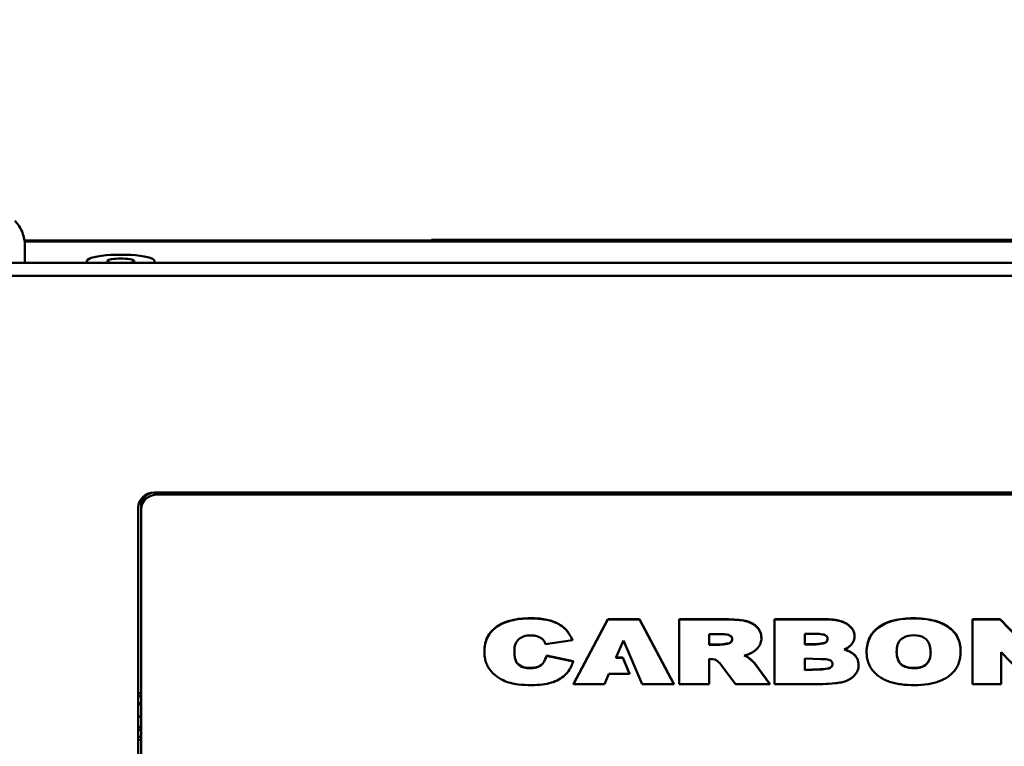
# Model space of a CAD drawing. Header units: inches. Extents: x 7.7 to 68.4, y -5.1 to 39.9.
# Tile 75 of 172: x 40 to 43.6, y 21.8 to 24.5. Entities that reach past the tile are written whole.
import ezdxf

# ---------------------------------------------------------------- set-up
doc = ezdxf.new("R2010")
doc.units = ezdxf.units.IN
doc.header["$MEASUREMENT"] = 0
for name, color, linetype, lineweight in [('Dimensions(ROSSANSI)', 7, 'Continuous', 25), ('Visible Edges(ROSSANSI)', 7, 'Continuous', 50), ('Visible Tangent Edges(ROSSANSI)', 7, 'Continuous', 50)]:
    doc.layers.add(name, color=color, linetype=linetype, lineweight=lineweight)
doc.styles.add('DEFAULT-ROSSANSI', font='arial.ttf')
doc.dimstyles.new('DEFAULT-ROSSANSI', dxfattribs={"dimtxt": 1, "dimasz": 0.098425, "dimexe": 0.125, "dimexo": 0.0625, "dimgap": 0.031496, "dimtad": 0, "dimtih": 1, "dimtoh": 1, "dimrnd": 1e-08, "dimzin": 0, "dimdsep": 46, "dimtxsty": 'DEFAULT-ROSSANSI', "dimcen": 0.09, "dimdle": 0.393701, "dimclrd": 7, "dimclre": 7, "dimclrt": 179, "dimadec": 0, "dimazin": 0, "dimtfac": 1, "dimtofl": 0, "dimtmove": 0, "dimatfit": 3, "dimfxl": 1, "dimtolj": 1, "dimtzin": 0, "dimlwd": 25, "dimlwe": 25, "dimarcsym": 0})

# ---------------------------------------------------------------- blocks, each defined once
blk = doc.blocks.new('*D7')
at = {"layer": 'Defpoints', "color": 0}
for p in [(38.0282, 39.5498), (39.9994, 39.5498), (39.541, 32.9821)]:
    blk.add_point(p, dxfattribs=at)
at = {"layer": 'Dimensions(ROSSANSI)', "color": 7, "lineweight": 25}
for p, q in [((39.9369, 39.5498), (37.9032, 39.5498)), ((38.0282, 39.4514), (38.0282, 33.0805)), ((39.4785, 32.9821), (37.9032, 32.9821)), ((38.0282, 32.9821), (38.0282, 31.0047))]:
    blk.add_line(p, q, dxfattribs=at)
at = {"layer": 'Dimensions(ROSSANSI)', "color": 7}
for points in [[(38.0118, 39.4514), (38.0446, 39.4514), (38.0282, 39.5498)], [(38.0118, 33.0805), (38.0446, 33.0805), (38.0282, 32.9821)]]:
    blk.add_solid(points, dxfattribs=at)
at = {"layer": 'Dimensions(ROSSANSI)', "color": 179, "lineweight": 25, "insert": (37.3873, 23.7372), "char_height": 1, "attachment_point": 1, "rotation": 90, "style": 'DEFAULT-ROSSANSI'}
blk.add_mtext('\\A1;6.57 [166.8]', dxfattribs=at)

msp = doc.modelspace()

# ---------------------------------------------------------------- linework, layer by layer
at = {"layer": 'Visible Edges(ROSSANSI)'}
for p, q in [((39.988, 23.6953), (62.1103, 23.6953)), ((39.9892, 23.6784), (39.9892, 23.6134)), ((41.4879, 23.6953), (41.4879, 23.6973)), ((41.9428, 23.6973), (42.018, 23.6973)), ((41.9428, 23.6953), (41.9428, 23.6973)), ((42.018, 23.6953), (42.018, 23.6973)), ((42.4732, 23.6973), (42.5548, 23.6973)), ((42.4732, 23.6953), (42.4732, 23.6973)), ((42.5548, 23.6953), (42.5548, 23.6973)), ((42.5607, 23.6953), (42.5607, 23.6973)), ((43.1409, 23.6953), (43.1409, 23.6973)), ((43.312, 23.6973), (43.594, 23.6973)), ((43.594, 23.6953), (43.594, 23.6973)), ((43.594, 23.6973), (43.7779, 23.6973)), ((62.5574, 23.6134), (39.541, 23.6134)), ((62.5574, 23.5647), (39.541, 23.5647)), ((40.4676, 22.7661), (61.7381, 22.7661)), ((40.4176, 22.7414), (40.4176, 22.7145)), ((61.7281, 22.7581), (40.4776, 22.7581)), ((40.4076, 19.4487), (40.4076, 22.7109)), ((40.4176, 22.7157), (40.4176, 22.7028)), ((40.4176, 22.7028), (40.4176, 19.4619)), ((42.0118, 22.0602), (42.1389, 22.2983)), ((42.1389, 22.2975), (42.0118, 22.0594)), ((42.1389, 22.2983), (42.2547, 22.2983)), ((42.1389, 22.2983), (42.1389, 22.2975)), ((42.2547, 22.2975), (42.1389, 22.2975)), ((42.2547, 22.2983), (42.2547, 22.2975)), ((42.2547, 22.2983), (42.3818, 22.0602)), ((42.3818, 22.0594), (42.2547, 22.2975)), ((42.4013, 22.2983), (42.5736, 22.2983)), ((42.4013, 22.2983), (42.4013, 22.2975)), ((42.5736, 22.2975), (42.4013, 22.2975)), ((42.4013, 22.2975), (42.4013, 22.0594)), ((42.7527, 22.2983), (42.9456, 22.2983)), ((42.7527, 22.2983), (42.7527, 22.2975)), ((42.9456, 22.2975), (42.7527, 22.2975)), ((42.7527, 22.2975), (42.7527, 22.0594)), ((42.9456, 22.2983), (42.9456, 22.2975)), ((43.4831, 22.2983), (43.5843, 22.2983)), ((43.4831, 22.2983), (43.4831, 22.2975)), ((43.5843, 22.2975), (43.4831, 22.2975)), ((43.4831, 22.2975), (43.4831, 22.0593)), ((43.5843, 22.2983), (43.5843, 22.2975)), ((43.5843, 22.2983), (43.6989, 22.1797)), ((43.6989, 22.1789), (43.5843, 22.2975)), ((41.9092, 22.2062), (42.0084, 22.2217)), ((42.0084, 22.2225), (42.0084, 22.2217)), ((42.1679, 22.1561), (42.1956, 22.2204)), ((42.1956, 22.2204), (42.2648, 22.0594)), ((42.5125, 22.2434), (42.5535, 22.2434)), ((42.5125, 22.2046), (42.5125, 22.2434)), ((42.7045, 22.23), (42.7045, 22.2293)), ((42.8643, 22.2446), (42.9053, 22.2445)), ((42.8643, 22.2057), (42.8643, 22.2446)), ((43.048, 22.2366), (43.048, 22.2358)), ((41.6833, 22.1799), (41.6833, 22.1791)), ((41.7942, 22.1779), (41.7942, 22.1771)), ((42.5125, 22.2053), (42.5516, 22.2053)), ((42.5516, 22.2046), (42.5125, 22.2046)), ((42.5516, 22.2053), (42.5516, 22.2046)), ((42.8643, 22.2065), (42.9034, 22.2065)), ((42.9034, 22.2057), (42.8643, 22.2057)), ((42.9034, 22.2065), (42.9034, 22.2057)), ((43.0923, 22.1791), (43.0923, 22.1783)), ((43.439, 22.1803), (43.439, 22.1796)), ((41.9125, 22.1642), (41.9125, 22.1634)), ((41.9125, 22.1642), (42.0107, 22.1433)), ((42.0107, 22.1425), (41.9125, 22.1634)), ((42.0107, 22.1433), (42.0107, 22.1425)), ((42.1932, 22.1561), (42.1679, 22.1561)), ((42.1682, 22.1569), (42.1932, 22.1569)), ((42.1932, 22.1569), (42.1932, 22.1561)), ((42.1932, 22.1569), (42.2185, 22.0978)), ((42.2185, 22.0971), (42.1932, 22.1561)), ((42.5125, 22.0594), (42.5125, 22.1521)), ((42.8643, 22.1534), (42.9233, 22.1518)), ((42.8643, 22.1109), (42.8643, 22.1534)), ((43.5879, 22.177), (43.7018, 22.0593)), ((43.5879, 22.0593), (43.5879, 22.177)), ((42.5545, 22.1313), (42.6097, 22.0594)), ((42.6814, 22.1339), (42.6814, 22.1331)), ((42.6814, 22.1339), (42.7355, 22.0602)), ((42.7355, 22.0594), (42.6814, 22.1331)), ((42.8643, 22.1117), (42.9213, 22.1138)), ((42.9213, 22.113), (42.8643, 22.1109)), ((42.9213, 22.1138), (42.9213, 22.113)), ((43.063, 22.1301), (43.063, 22.1293)), ((42.1261, 22.0594), (42.142, 22.0971)), ((42.142, 22.0971), (42.2185, 22.0971)), ((42.2185, 22.0978), (42.2185, 22.0971)), ((42.0118, 22.0602), (42.0118, 22.0594)), ((42.0118, 22.0594), (42.1261, 22.0594)), ((42.2648, 22.0594), (42.3818, 22.0594)), ((42.3818, 22.0602), (42.3818, 22.0594)), ((42.4013, 22.0594), (42.5125, 22.0594)), ((42.6097, 22.0594), (42.7355, 22.0594)), ((42.7355, 22.0602), (42.7355, 22.0594)), ((42.7527, 22.0594), (42.931, 22.0594)), ((43.4831, 22.0593), (43.5879, 22.0593)), ((40.4176, 22.0253), (40.4076, 22.0258)), ((40.4076, 21.8533), (40.4176, 21.8527))]:
    msp.add_line(p, q, dxfattribs=at)
for centre, major_axis, ratio, start_param, end_param in [((40.3429, 23.6191), (-0.125, 0), 0.189952, 2.900728, 6.52405), ((40.3429, 23.6191), (-0.125, 0), 0.189952, 2.900728, 6.52405), ((40.3429, 23.6191), (-0.05, 0), 0.189952, 2.50264, 6.922138), ((40.4676, 22.7109), (-0.06, 0), 0.920845, 4.712389, 6.283185), ((40.4776, 22.7145), (-0.06, 0), 0.920845, 5.180566, 6.283185), ((40.4776, 22.7157), (-0.06, 0), 0.920845, 5.28974, 6.283185), ((40.4776, 22.7028), (-0.06, 0), 0.920845, 4.712389, 6.283185), ((40.3962, 21.9402), (0.083, 0), 0.920845, 1.308914, 1.431933), ((40.3962, 21.9402), (-0.056, 0), 0.920845, 4.318562, 4.505768), ((40.3962, 21.9432), (-0.0485, 0), 0.920845, 4.253375, 4.473237), ((40.3962, 21.9742), (-0.041, 0), 0.920845, 1.85481, 2.12247), ((40.3962, 21.9432), (0.0485, 0), 0.920845, 4.951541, 5.171403), ((40.3962, 21.9402), (0.056, 0), 0.920845, 4.91901, 5.106216), ((40.3962, 21.9402), (-0.083, 0), 0.920845, 1.70966, 1.832679)]:
    msp.add_ellipse(centre, major_axis=major_axis, ratio=ratio, start_param=start_param, end_param=end_param, dxfattribs=at)
for points, knots in [([(39.989, 23.6847), (39.9887, 23.6918), (39.9877, 23.6989), (39.9842, 23.7148), (39.9812, 23.7235), (39.9773, 23.7318), (39.9739, 23.7391), (39.9698, 23.746), (39.9613, 23.7577), (39.9571, 23.7627), (39.9526, 23.7672)], [-1.5707963, -1.5707963, -1.5707963, -1.5707963, -1.3993765, -1.3993765, -1.1780972, -1.1780972, -1.1780972, -0.9817477, -0.9817477, -0.8223409, -0.8223409, -0.8223409, -0.8223409]), ([(39.9892, 23.6784), (39.9892, 23.6794), (39.9892, 23.6805), (39.9891, 23.6826), (39.9891, 23.6836), (39.989, 23.6847)], [-1.09427461, -1.09427461, -1.09427461, -1.09427461, -1.0861762, -1.0861762, -1.0780778, -1.0780778, -1.0780778, -1.0780778]), ([(41.516, 23.6973), (41.543, 23.6973), (41.5903, 23.6973), (41.6579, 23.6973), (41.713, 23.6973), (41.7587, 23.6973), (41.795, 23.6973)], [11, 11, 11, 11, 12, 12, 12, 13, 13, 13, 13]), ([(42.0463, 23.6973), (42.0734, 23.6973), (42.1207, 23.6973), (42.1883, 23.6973), (42.2433, 23.6973), (42.289, 23.6973), (42.3253, 23.6973)], [-13, -13, -13, -13, -12, -12, -12, -11, -11, -11, -11]), ([(42.5607, 23.6973), (42.5641, 23.6973), (42.5691, 23.6973), (42.5857, 23.6973), (42.6173, 23.6973), (42.677, 23.6973), (42.7647, 23.6973), (42.8503, 23.6973), (42.9251, 23.6973), (42.9891, 23.6973), (43.0531, 23.6973), (43.0996, 23.6973), (43.1285, 23.6973)], [6.474009, 6.474009, 6.474009, 6.474009, 7, 7, 7, 8, 8, 8, 9, 9, 9, 10, 10, 10, 10]), ([(41.6833, 22.1799), (41.6833, 22.1891), (41.6848, 22.2069), (41.6933, 22.232), (41.7077, 22.2538), (41.7352, 22.2783), (41.7848, 22.2987), (41.8474, 22.3036), (41.9051, 22.3002), (41.9509, 22.2869), (41.9878, 22.261), (42.0011, 22.2361), (42.0084, 22.2225)], [1.128731, 1.128731, 1.128731, 1.128731, 1.204971, 1.275804, 1.344216, 1.413936, 1.564763, 1.745993, 1.888127, 2.00382, 2.107154, 2.230893, 2.230893, 2.230893, 2.230893]), ([(42.0084, 22.2217), (42.0011, 22.2353), (41.9878, 22.2602), (41.9509, 22.2862), (41.9051, 22.2994), (41.8474, 22.3028), (41.7848, 22.2979), (41.7352, 22.2775), (41.7077, 22.253), (41.6933, 22.2312), (41.6848, 22.2061), (41.6826, 22.1812), (41.6842, 22.1583), (41.6889, 22.1389), (41.6994, 22.1158), (41.7203, 22.0925), (41.7571, 22.0678), (41.8051, 22.057), (41.8543, 22.0548), (41.8955, 22.0565), (41.9296, 22.0632), (41.9577, 22.075), (41.9807, 22.0913), (41.9953, 22.1088), (42.005, 22.1261), (42.0086, 22.1365), (42.0107, 22.1425)], [-2.230893, -2.230893, -2.230893, -2.230893, -2.107154, -2.00382, -1.888127, -1.745993, -1.564763, -1.413936, -1.344216, -1.275804, -1.204971, -1.128409, -1.070369, -1.01609, -0.964253, -0.864376, -0.770375, -0.621546, -0.497475, -0.394569, -0.308474, -0.233108, -0.161274, -0.089509, -0.05258, 0, 0, 0, 0]), ([(42.5736, 22.2983), (42.5874, 22.2981), (42.6117, 22.2977), (42.6401, 22.2943), (42.6582, 22.2892), (42.6695, 22.2843), (42.6796, 22.278), (42.6883, 22.2705), (42.6956, 22.2618), (42.7008, 22.2519), (42.7039, 22.2412), (42.7045, 22.2338), (42.7045, 22.23)], [0, 0, 0, 0, 0.1053229, 0.184603, 0.2174591, 0.2489099, 0.2794958, 0.3098589, 0.3400681, 0.3697811, 0.3999056, 0.4311162, 0.4311162, 0.4311162, 0.4311162]), ([(42.6415, 22.1642), (42.6445, 22.165), (42.6503, 22.1665), (42.6593, 22.1699), (42.6683, 22.1743), (42.6773, 22.1799), (42.6853, 22.1862), (42.6921, 22.1933), (42.6977, 22.2013), (42.7017, 22.21), (42.7041, 22.2194), (42.7048, 22.2297), (42.7039, 22.2404), (42.7008, 22.2511), (42.6956, 22.261), (42.6883, 22.2697), (42.6796, 22.2772), (42.6695, 22.2835), (42.6582, 22.2884), (42.6401, 22.2936), (42.6117, 22.2969), (42.5874, 22.2973), (42.5736, 22.2975)], [-0.6906868, -0.6906868, -0.6906868, -0.6906868, -0.6667601, -0.6454202, -0.6166805, -0.5891863, -0.5626433, -0.536667, -0.5107342, -0.4848799, -0.458559, -0.4312254, -0.3999056, -0.3697811, -0.3400681, -0.3098589, -0.2794958, -0.2489099, -0.2174591, -0.184603, -0.1053229, 0, 0, 0, 0]), ([(42.9456, 22.2983), (42.9531, 22.2981), (42.9675, 22.2977), (42.9878, 22.2946), (43.0056, 22.2893), (43.0205, 22.2817), (43.0325, 22.2723), (43.0414, 22.2616), (43.0469, 22.2495), (43.048, 22.2409), (43.048, 22.2366)], [0, 0, 0, 0, 0.0576099, 0.1093521, 0.1561398, 0.1993749, 0.238723, 0.2751748, 0.3102604, 0.3458489, 0.3458489, 0.3458489, 0.3458489]), ([(43.0102, 22.1871), (43.0133, 22.1885), (43.0198, 22.1913), (43.0289, 22.1974), (43.037, 22.2053), (43.0433, 22.2146), (43.0472, 22.2249), (43.0484, 22.2364), (43.0469, 22.2487), (43.0414, 22.2608), (43.0325, 22.2716), (43.0205, 22.2809), (43.0056, 22.2885), (42.9878, 22.2938), (42.9675, 22.297), (42.9531, 22.2973), (42.9456, 22.2975)], [-0.520725, -0.520725, -0.520725, -0.520725, -0.4941967, -0.4666352, -0.4351642, -0.4052472, -0.3758764, -0.3458952, -0.3102604, -0.2751748, -0.238723, -0.1993749, -0.1561398, -0.1093521, -0.0576099, 0, 0, 0, 0]), ([(43.0923, 22.1791), (43.0923, 22.1882), (43.094, 22.206), (43.1028, 22.2311), (43.1177, 22.253), (43.1384, 22.271), (43.164, 22.2852), (43.1941, 22.2952), (43.2283, 22.301), (43.2525, 22.3022), (43.2651, 22.3021)], [-0.2490409, -0.2490409, -0.2490409, -0.2490409, -0.2188747, -0.1906926, -0.163165, -0.1348001, -0.10494, -0.073153, -0.0384124, 0, 0, 0, 0]), ([(43.2651, 22.3014), (43.2525, 22.3014), (43.2283, 22.3002), (43.1941, 22.2944), (43.164, 22.2845), (43.1384, 22.2703), (43.1177, 22.2522), (43.1028, 22.2303), (43.094, 22.2052), (43.0917, 22.1808), (43.0932, 22.1587), (43.0976, 22.1402), (43.1049, 22.1233), (43.1153, 22.1084), (43.128, 22.0954), (43.1424, 22.0842), (43.1586, 22.075), (43.1767, 22.0676), (43.1967, 22.0621), (43.2275, 22.0567), (43.2689, 22.0545), (43.3104, 22.0569), (43.3411, 22.0632), (43.3611, 22.0696), (43.3788, 22.0777), (43.3945, 22.0874), (43.408, 22.0987), (43.4194, 22.1115), (43.4283, 22.1262), (43.4346, 22.1427), (43.4382, 22.1609), (43.4395, 22.1826), (43.4373, 22.2068), (43.4286, 22.2315), (43.4138, 22.253), (43.3933, 22.2709), (43.3677, 22.2848), (43.3373, 22.2946), (43.3027, 22.3003), (43.2781, 22.3014), (43.2651, 22.3014)], [0, 0, 0, 0, 0.038412, 0.073153, 0.10494, 0.1348, 0.163165, 0.190693, 0.218875, 0.249069, 0.270908, 0.291439, 0.311117, 0.330507, 0.349518, 0.368401, 0.387516, 0.407173, 0.428013, 0.450676, 0.50223, 0.553337, 0.576112, 0.597349, 0.617244, 0.636137, 0.654355, 0.672263, 0.690469, 0.709396, 0.729498, 0.751148, 0.780945, 0.808756, 0.835917, 0.863922, 0.893596, 0.925547, 0.960775, 1, 1, 1, 1]), ([(43.2651, 22.3021), (43.2781, 22.3021), (43.3027, 22.3011), (43.3373, 22.2954), (43.3677, 22.2856), (43.3933, 22.2716), (43.4138, 22.2538), (43.4286, 22.2323), (43.4373, 22.2075), (43.439, 22.1898), (43.439, 22.1805), (43.439, 22.1803)], [-1, -1, -1, -1, -0.9607748, -0.9255469, -0.8935959, -0.8639223, -0.8359171, -0.8087557, -0.7809455, -0.7511483, -0.7505207, -0.7505207, -0.7505207, -0.7505207]), ([(41.9125, 22.1634), (41.912, 22.162), (41.9082, 22.1491), (41.8978, 22.1286), (41.8716, 22.1185), (41.8524, 22.118), (41.8312, 22.1184), (41.8005, 22.1305), (41.7936, 22.1599), (41.7944, 22.1787), (41.793, 22.1959), (41.8021, 22.2259), (41.8346, 22.2394), (41.8546, 22.2389), (41.8662, 22.2387), (41.882, 22.2353), (41.898, 22.2263), (41.9056, 22.2147), (41.9082, 22.2085), (41.9092, 22.2062)], [-0.904525, -0.904525, -0.904525, -0.904525, -0.8918147, -0.793662, -0.7332901, -0.6863439, -0.6476587, -0.5710221, -0.4537586, -0.4312588, -0.4143218, -0.3107046, -0.1981159, -0.1769766, -0.158106, -0.1100348, -0.054687, -0.0207858, 0, 0, 0, 0]), ([(42.5535, 22.2434), (42.5616, 22.2434), (42.5758, 22.2433), (42.5987, 22.2356), (42.5969, 22.2122), (42.5745, 22.2063), (42.5605, 22.2052), (42.5516, 22.2046)], [-0.2730859, -0.2730859, -0.2730859, -0.2730859, -0.210316, -0.1626992, -0.1094021, -0.0696791, 0, 0, 0, 0]), ([(42.5516, 22.2053), (42.5605, 22.206), (42.5745, 22.2071), (42.5936, 22.2121), (42.5967, 22.2213), (42.5968, 22.2252)], [0, 0, 0, 0, 0.0696791, 0.1094021, 0.1387396, 0.1387396, 0.1387396, 0.1387396]), ([(42.9053, 22.2445), (42.9134, 22.2445), (42.9276, 22.2444), (42.9506, 22.2368), (42.9487, 22.2134), (42.9264, 22.2075), (42.9123, 22.2064), (42.9034, 22.2057)], [-0.2730859, -0.2730859, -0.2730859, -0.2730859, -0.210316, -0.1626992, -0.1094021, -0.0696791, 0, 0, 0, 0]), ([(42.9034, 22.2065), (42.9123, 22.2072), (42.9264, 22.2082), (42.9454, 22.2133), (42.9486, 22.2225), (42.9486, 22.2263)], [0, 0, 0, 0, 0.0696791, 0.1094021, 0.1387396, 0.1387396, 0.1387396, 0.1387396]), ([(43.2371, 22.2344), (43.2601, 22.2435), (43.3171, 22.2392), (43.3283, 22.191), (43.3291, 22.1587), (43.3154, 22.1241), (43.2659, 22.1143), (43.2116, 22.1261), (43.1989, 22.1782), (43.2085, 22.2202), (43.2308, 22.2318), (43.2371, 22.2344)], [-1, -1, -1, -1, -0.814832, -0.69143, -0.65052, -0.550802, -0.430837, -0.311101, -0.181209, -0.050462, 0, 0, 0, 0]), ([(41.7939, 22.1871), (41.7939, 22.1868), (41.794, 22.1845), (41.7942, 22.1814), (41.7942, 22.1787), (41.7942, 22.1779)], [0.41204386, 0.41204386, 0.41204386, 0.41204386, 0.41432176, 0.43125883, 0.43747972, 0.43747972, 0.43747972, 0.43747972]), ([(42.931, 22.0594), (42.9462, 22.0602), (42.969, 22.0615), (42.9975, 22.0648), (43.0144, 22.0692), (43.0262, 22.0749), (43.0354, 22.0805), (43.0435, 22.0869), (43.0504, 22.0941), (43.056, 22.1021), (43.0601, 22.1107), (43.0625, 22.1198), (43.0633, 22.1298), (43.0623, 22.1404), (43.0589, 22.1511), (43.0531, 22.1608), (43.0458, 22.1685), (43.0376, 22.1746), (43.0291, 22.1794), (43.0197, 22.1831), (43.0133, 22.1858), (43.0102, 22.1871)], [-0.6566842, -0.6566842, -0.6566842, -0.6566842, -0.5409208, -0.4823667, -0.4376152, -0.4087091, -0.3809548, -0.3540272, -0.3275185, -0.3014002, -0.2758207, -0.2502846, -0.22423, -0.1927932, -0.1626033, -0.1326877, -0.1020457, -0.0783449, -0.0532792, -0.0264012, 0, 0, 0, 0]), ([(43.0111, 22.1875), (43.0139, 22.1863), (43.02, 22.1837), (43.0291, 22.1802), (43.0376, 22.1754), (43.0458, 22.1693), (43.0531, 22.1616), (43.0589, 22.1519), (43.0623, 22.1413), (43.063, 22.1338), (43.063, 22.1301)], [0.0025385, 0.0025385, 0.0025385, 0.0025385, 0.0264012, 0.0532792, 0.0783449, 0.1020457, 0.1326877, 0.1626033, 0.1927932, 0.2238998, 0.2238998, 0.2238998, 0.2238998]), ([(43.2031, 22.1794), (43.2031, 22.1792), (43.2032, 22.1613), (43.2116, 22.1269), (43.2659, 22.1151), (43.3154, 22.1249), (43.3279, 22.1565), (43.3286, 22.1711), (43.3286, 22.1733)], [0.17958, 0.17958, 0.17958, 0.17958, 0.1812091, 0.3111009, 0.430837, 0.5508017, 0.6505201, 0.6686524, 0.6686524, 0.6686524, 0.6686524]), ([(41.7942, 22.1726), (41.7942, 22.1724), (41.7943, 22.1578), (41.8005, 22.1312), (41.8312, 22.1192), (41.8524, 22.1188), (41.8716, 22.1193), (41.8978, 22.1294), (41.9082, 22.1499), (41.912, 22.1627), (41.9125, 22.1642)], [0.4521541, 0.4521541, 0.4521541, 0.4521541, 0.4537586, 0.5710221, 0.6476587, 0.6863439, 0.7332901, 0.793662, 0.8918147, 0.904525, 0.904525, 0.904525, 0.904525]), ([(42.5125, 22.1521), (42.5217, 22.1516), (42.5394, 22.1508), (42.5496, 22.1376), (42.5545, 22.1313)], [-0.1272804, -0.1272804, -0.1272804, -0.1272804, -0.0606461, 0, 0, 0, 0]), ([(42.6814, 22.1331), (42.6796, 22.1353), (42.6751, 22.1407), (42.6667, 22.1481), (42.6582, 22.1554), (42.6499, 22.1611), (42.6443, 22.1632), (42.6415, 22.1642)], [-0.1342668, -0.1342668, -0.1342668, -0.1342668, -0.1109293, -0.0783573, -0.0458424, -0.0224067, 0, 0, 0, 0]), ([(42.6427, 22.1645), (42.6451, 22.1636), (42.6502, 22.1616), (42.6582, 22.1561), (42.6667, 22.1489), (42.6751, 22.1415), (42.6796, 22.1361), (42.6814, 22.1339)], [0.0033017, 0.0033017, 0.0033017, 0.0033017, 0.0224067, 0.0458424, 0.0783573, 0.1109293, 0.1342668, 0.1342668, 0.1342668, 0.1342668]), ([(42.9233, 22.1518), (42.9313, 22.1518), (42.9455, 22.1517), (42.9685, 22.1441), (42.9667, 22.1207), (42.9443, 22.1147), (42.9303, 22.1137), (42.9213, 22.113)], [-0.2730859, -0.2730859, -0.2730859, -0.2730859, -0.210316, -0.1626992, -0.1094021, -0.0696791, 0, 0, 0, 0]), ([(42.9213, 22.1138), (42.9303, 22.1144), (42.9443, 22.1155), (42.9634, 22.1206), (42.9665, 22.1297), (42.9666, 22.1336)], [0, 0, 0, 0, 0.0696791, 0.1094021, 0.1387396, 0.1387396, 0.1387396, 0.1387396])]:
    msp.add_open_spline(points, degree=3, knots=knots, dxfattribs=at)
for points in [[(41.4879, 23.6973), (41.4916, 23.6973), (41.4973, 23.6973), (41.516, 23.6973)], [(41.795, 23.6973), (41.8313, 23.6973), (41.8613, 23.6973), (41.8852, 23.6973)], [(41.8852, 23.6973), (41.9091, 23.6973), (41.9256, 23.6973), (41.9347, 23.6973)], [(41.9347, 23.6973), (41.9401, 23.6973), (41.9418, 23.6973), (41.9428, 23.6973)], [(42.018, 23.6973), (42.0218, 23.6973), (42.0274, 23.6973), (42.0463, 23.6973)], [(42.3253, 23.6973), (42.3616, 23.6973), (42.3917, 23.6973), (42.4155, 23.6973)], [(42.4155, 23.6973), (42.4394, 23.6973), (42.4559, 23.6973), (42.4651, 23.6973)], [(42.4651, 23.6973), (42.4705, 23.6973), (42.4721, 23.6973), (42.4732, 23.6973)], [(42.5548, 23.6973), (42.5576, 23.6973), (42.5595, 23.6973), (42.5607, 23.6973)], [(43.1285, 23.6973), (43.1335, 23.6973), (43.1377, 23.6973), (43.1409, 23.6973)], [(43.1409, 23.6973), (43.1416, 23.6973), (43.1427, 23.6973), (43.1465, 23.6973)], [(43.1465, 23.6973), (43.1553, 23.6973), (43.172, 23.6973), (43.1966, 23.6973)], [(43.1966, 23.6973), (43.2212, 23.6973), (43.2597, 23.6973), (43.312, 23.6973)]]:
    msp.add_open_spline(points, degree=3, dxfattribs=at)
at = {"layer": 'Visible Tangent Edges(ROSSANSI)'}
for p, q in [((39.9885, 23.6916), (62.1099, 23.6916)), ((41.516, 23.6953), (41.516, 23.6973)), ((41.795, 23.6953), (41.795, 23.6973)), ((41.8852, 23.6953), (41.8852, 23.6973)), ((41.9347, 23.6953), (41.9347, 23.6973)), ((42.0463, 23.6953), (42.0463, 23.6973)), ((42.3253, 23.6953), (42.3253, 23.6973)), ((42.4155, 23.6953), (42.4155, 23.6973)), ((42.4651, 23.6953), (42.4651, 23.6973)), ((43.1285, 23.6953), (43.1285, 23.6973)), ((43.1465, 23.6953), (43.1465, 23.6973)), ((43.1966, 23.6953), (43.1966, 23.6973)), ((43.312, 23.6953), (43.312, 23.6973)), ((40.4776, 22.7661), (40.4776, 22.7581)), ((42.5736, 22.2983), (42.5736, 22.2975)), ((43.2651, 22.3021), (43.2651, 22.3014))]:
    msp.add_line(p, q, dxfattribs=at)

# ---------------------------------------------------------------- dimensions: what is measured, and where the dimension line sits
at = {"layer": 'Dimensions(ROSSANSI)', "color": 7, "lineweight": 25}
dim = msp.add_linear_dim(base=(38.0282, 39.5498), p1=(39.541, 32.9821), p2=(39.9994, 39.5498), angle=90, dimstyle='DEFAULT-ROSSANSI', override={"dimtih": 0, "dimtoh": 0, "dimdec": 2, "dimtp": 0, "dimtm": 0, "dimtdec": 2, "dimatfit": 2}, dxfattribs=at)
dim.commit()
dim.dimension.update_dxf_attribs({"geometry": '*D7', "text_midpoint": (38.0282, 27.3552), "dimtype": 160})

doc.saveas('drawing.dxf')
